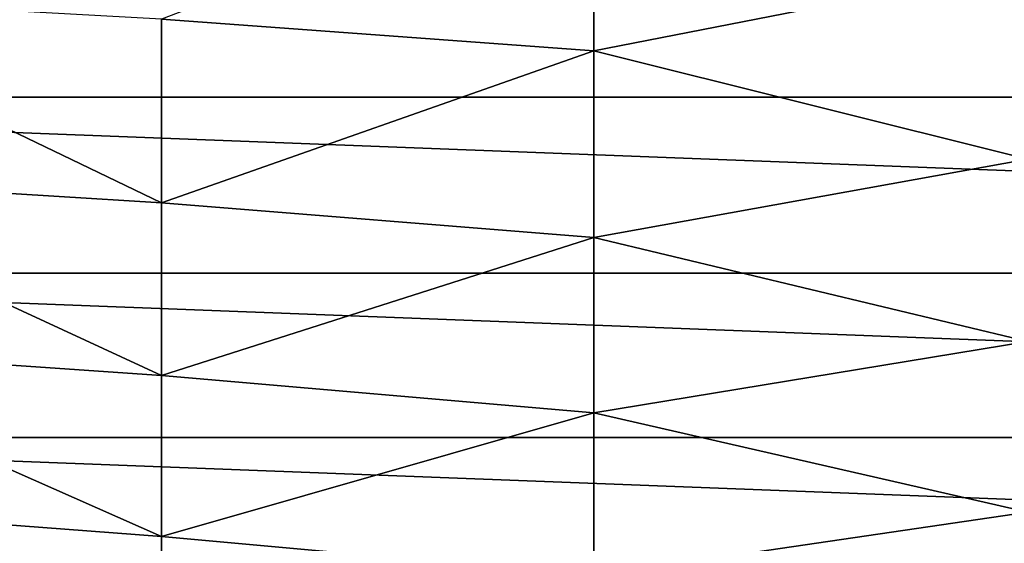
# Model space of a CAD drawing. Header units: metres. Extents: x -61 to 49, y -32 to 32.
# Tile 19 of 256: x -27 to -23, y -9 to -7. Entities that reach past the tile are written whole.
import ezdxf

# ---------------------------------------------------------------- set-up
doc = ezdxf.new("R2010")
doc.units = ezdxf.units.M
doc.layers.add('solid_K_27_40_10_000Y34', color=7, linetype='CONTINUOUS')

msp = doc.modelspace()

# ---------------------------------------------------------------- linework, layer by layer
at = {"layer": 'solid_K_27_40_10_000Y34'}
for points in [[(-26.236181, -6.960485, 10.045987), (-24.491528, -7.087602, 10.146063), (-24.491528, -6.294444, 10.656298)], [(-24.491528, -6.294444, 10.656298), (-24.491528, -7.087602, 10.146063), (-22.742485, -6.745062, 10.487448)], [(-31.072336, -6.522859, -32), (-10.927664, -6.522859, -32), (-11.456452, -7.274637, -32)], [(-30.543547, -7.274637, -32), (-31.072336, -6.522859, -32), (-11.456452, -7.274637, -32)], [(-24.491528, -7.087602, 10.146063), (-22.742485, -7.523923, 9.94349), (-22.742485, -6.745062, 10.487448)], [(-27.974253, -6.863478, 9.849761), (-26.236181, -7.700685, 9.490503), (-26.236181, -6.960485, 10.045987)], [(-27.974253, -6.863478, 9.849761), (-27.974253, -7.592209, 9.29965), (-26.236181, -7.700685, 9.490503)], [(-26.236181, -6.960485, 10.045987), (-26.236181, -7.700685, 9.490503), (-24.491528, -7.087602, 10.146063)], [(-26.236181, -7.700685, 9.490503), (-24.491528, -7.839605, 9.576914), (-24.491528, -7.087602, 10.146063)], [(-24.491528, -7.087602, 10.146063), (-24.491528, -7.839605, 9.576914), (-22.742485, -7.523923, 9.94349)], [(-30.543547, -7.274637, -32), (-11.456452, -7.274637, -32), (-12.041273, -7.983788, -32)], [(-29.958727, -7.983788, -32), (-30.543547, -7.274637, -32), (-12.041273, -7.983788, -32)], [(-24.491528, -7.839605, 9.576914), (-22.742485, -8.259111, 9.341814), (-22.742485, -7.523923, 9.94349)], [(-27.974253, -7.592209, 9.29965), (-26.236181, -8.396731, 8.880603), (-26.236181, -7.700685, 9.490503)], [(-27.974253, -7.592209, 9.29965), (-27.974253, -8.277023, 8.695746), (-26.236181, -8.396731, 8.880603)], [(-26.236181, -7.700685, 9.490503), (-26.236181, -8.396731, 8.880603), (-24.491528, -7.839605, 9.576914)], [(-26.236181, -8.396731, 8.880603), (-24.491528, -8.546087, 8.952155), (-24.491528, -7.839605, 9.576914)], [(-24.491528, -7.839605, 9.576914), (-24.491528, -8.546087, 8.952155), (-22.742485, -8.259111, 9.341814)], [(-29.958727, -7.983788, -32), (-12.041273, -7.983788, -32), (-12.678736, -8.646176, -32)], [(-29.321264, -8.646176, -32), (-29.958727, -7.983788, -32), (-12.678736, -8.646176, -32)], [(-24.491528, -8.546087, 8.952155), (-22.742485, -8.946359, 8.685913), (-22.742485, -8.259111, 9.341814)], [(-27.974253, -8.277023, 8.695746), (-26.236181, -9.044632, 8.219783), (-26.236181, -8.396731, 8.880603)], [(-27.974253, -8.277023, 8.695746), (-27.974253, -8.913961, 8.041543), (-26.236181, -9.044632, 8.219783)], [(-26.236181, -8.396731, 8.880603), (-26.236181, -9.044632, 8.219783), (-24.491528, -8.546087, 8.952155)], [(-26.236181, -9.044632, 8.219783), (-24.491528, -9.202945, 8.275415), (-24.491528, -8.546087, 8.952155)], [(-24.491528, -8.546087, 8.952155), (-24.491528, -9.202945, 8.275415), (-22.742485, -8.946359, 8.685913)], [(-29.321264, -8.646176, -32), (-12.678736, -8.646176, -32), (-13.365071, -9.257853, -32)], [(-28.634928, -9.257853, -32), (-29.321264, -8.646176, -32), (-13.365071, -9.257853, -32)], [(-27.974253, -8.913961, 8.041543), (-26.236181, -9.640673, 7.511832), (-26.236181, -9.044632, 8.219783)], [(-27.974253, -8.913961, 8.041543), (-27.974253, -9.499337, 7.340825), (-26.236181, -9.640673, 7.511832)], [(-24.491528, -9.202945, 8.275415), (-22.742485, -9.581676, 7.979593), (-22.742485, -8.946359, 8.685913)], [(-26.236181, -9.044632, 8.219783), (-26.236181, -9.640673, 7.511832), (-24.491528, -9.202945, 8.275415)]]:
    msp.add_3dface(points, dxfattribs=at)

doc.saveas('drawing.dxf')
